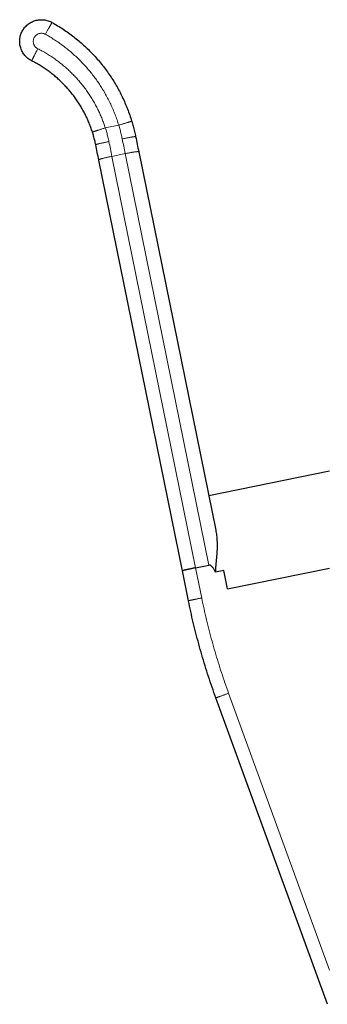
# Model space of a CAD drawing. Header units: millimetres. Extents: x 8 to 961, y 12 to 886.
# Tile 49 of 59: x 639 to 662, y 698 to 771. Entities that reach past the tile are written whole.
import ezdxf

# ---------------------------------------------------------------- set-up
doc = ezdxf.new("R2010")
doc.units = ezdxf.units.MM

msp = doc.modelspace()

# ---------------------------------------------------------------- linework, layer by layer
at = {"color": 252, "linetype": 'Continuous', "lineweight": 0}
for p, q in [((645.278, 762.756), (646.265, 762.957)), ((646.744, 760.86), (645.764, 760.66)), ((652.906, 730.554), (646.744, 760.86)), ((645.764, 760.66), (651.926, 730.355)), ((651.926, 730.355), (652.379, 728.129)), ((654.359, 721.114), (661.789, 700.727))]:
    msp.add_line(p, q, dxfattribs=at)
at = {"color": 7, "linetype": 'Continuous', "lineweight": 30}
for p, q in [((647.738, 760.989), (653.404, 733.125)), ((650.954, 730.12), (644.798, 760.391)), ((661.789, 737.463), (652.89, 735.653)), ((651.926, 730.355), (652.906, 730.554)), ((651.399, 727.93), (650.954, 730.12)), ((654.006, 730.165), (653.39, 730.04)), ((654.285, 728.793), (654.006, 730.165)), ((654.285, 728.793), (661.789, 730.319)), ((661.645, 698.201), (653.419, 720.772))]:
    msp.add_line(p, q, dxfattribs=at)
for points in [[(639.851, 767.697), (639.804, 767.723), (639.711, 767.773), (639.582, 767.866), (639.462, 767.97), (639.352, 768.086), (639.255, 768.213), (639.171, 768.348), (639.101, 768.491), (639.045, 768.64), (639.005, 768.794), (638.979, 768.951), (638.97, 769.11), (638.976, 769.269), (638.999, 769.427), (639.036, 769.582), (639.089, 769.732), (639.157, 769.876), (639.238, 770.013), (639.333, 770.141), (639.44, 770.259), (639.558, 770.366), (639.686, 770.46), (639.823, 770.542), (639.967, 770.609), (640.118, 770.662), (640.272, 770.7), (640.43, 770.722), (640.589, 770.728), (640.748, 770.718), (640.905, 770.693), (641.059, 770.652), (641.209, 770.597), (641.303, 770.548), (641.35, 770.524)], [(641.35, 770.524), (641.489, 770.445), (641.766, 770.286), (642.171, 770.029), (642.565, 769.757), (642.949, 769.47), (643.322, 769.168), (643.683, 768.853), (644.031, 768.523), (644.366, 768.181), (644.688, 767.826), (644.996, 767.459), (645.29, 767.08), (645.569, 766.69), (645.833, 766.29), (646.081, 765.88), (646.314, 765.461), (646.53, 765.033), (646.729, 764.597), (646.912, 764.154), (647.078, 763.705), (647.174, 763.4), (647.222, 763.247)], [(644.325, 762.452), (644.288, 762.564), (644.213, 762.788), (644.085, 763.118), (643.945, 763.443), (643.791, 763.762), (643.625, 764.074), (643.447, 764.38), (643.257, 764.679), (643.055, 764.969), (642.841, 765.252), (642.617, 765.526), (642.382, 765.79), (642.137, 766.046), (641.882, 766.291), (641.617, 766.526), (641.343, 766.75), (641.06, 766.963), (640.769, 767.165), (640.471, 767.355), (640.165, 767.534), (639.956, 767.643), (639.851, 767.697)], [(644.798, 760.391), (644.76, 760.578), (644.684, 760.952), (644.608, 761.326), (644.57, 761.513)], [(647.509, 762.111), (647.548, 761.924), (647.624, 761.55), (647.7, 761.176), (647.738, 760.989)]]:
    msp.add_open_spline(points, degree=3, dxfattribs=at)
at = {"color": 252, "linetype": 'Continuous', "lineweight": 0}
for points, knots in [([(640.864, 769.65), (640.884, 769.685), (640.922, 769.754), (640.977, 769.853), (641.029, 769.945), (641.076, 770.031), (641.12, 770.11), (641.16, 770.182), (641.197, 770.248), (641.229, 770.306), (641.258, 770.358), (641.283, 770.403), (641.304, 770.44), (641.321, 770.471), (641.334, 770.495), (641.343, 770.512), (641.349, 770.522), (641.35, 770.523), (641.35, 770.524)], [0, 0, 0, 0, 0.074669, 0.144858, 0.210964, 0.273465, 0.332924, 0.389996, 0.44542, 0.5, 0.55458, 0.610004, 0.667076, 0.726535, 0.789036, 0.855142, 0.925331, 1, 1, 1, 1]), ([(640.864, 769.65), (640.84, 769.662), (640.793, 769.686), (640.717, 769.709), (640.639, 769.723), (640.559, 769.727), (640.48, 769.72), (640.402, 769.702), (640.327, 769.675), (640.257, 769.638), (640.192, 769.591), (640.133, 769.537), (640.083, 769.475), (640.041, 769.407), (640.008, 769.335), (639.986, 769.258), (639.973, 769.18), (639.971, 769.1), (639.98, 769.021), (639.999, 768.943), (640.028, 768.869), (640.067, 768.799), (640.114, 768.735), (640.17, 768.678), (640.232, 768.628), (640.279, 768.603), (640.302, 768.59)], [0, 0, 0, 0, 0.041724, 0.083143, 0.124997, 0.166659, 0.208077, 0.249997, 0.291658, 0.333077, 0.374997, 0.416658, 0.458077, 0.499997, 0.541658, 0.583077, 0.624997, 0.666658, 0.708077, 0.749997, 0.791658, 0.833077, 0.874997, 0.916725, 0.958143, 1, 1, 1, 1]), ([(646.265, 762.957), (646.224, 763.088), (646.142, 763.35), (646.001, 763.736), (645.847, 764.117), (645.679, 764.493), (645.497, 764.862), (645.307, 765.218), (645.108, 765.561), (644.902, 765.889), (644.685, 766.21), (644.456, 766.524), (644.213, 766.836), (643.954, 767.146), (643.678, 767.452), (643.393, 767.747), (643.096, 768.033), (642.79, 768.307), (642.479, 768.566), (642.166, 768.809), (641.852, 769.036), (641.531, 769.252), (641.202, 769.458), (640.977, 769.586), (640.864, 769.65)], [0, 0, 0, 0, 0.04673, 0.093364, 0.139961, 0.186582, 0.233287, 0.280048, 0.324039, 0.367979, 0.411919, 0.455909, 0.5, 0.546721, 0.593349, 0.639946, 0.68657, 0.733283, 0.780054, 0.824052, 0.867995, 0.911933, 0.955918, 1, 1, 1, 1]), ([(640.302, 768.59), (640.284, 768.554), (640.249, 768.484), (640.197, 768.382), (640.15, 768.288), (640.105, 768.2), (640.064, 768.12), (640.027, 768.046), (639.993, 767.979), (639.963, 767.919), (639.937, 767.867), (639.914, 767.821), (639.894, 767.783), (639.878, 767.751), (639.866, 767.727), (639.857, 767.71), (639.852, 767.699), (639.851, 767.698), (639.851, 767.697)], [0, 0, 0, 0, 0.074669, 0.144858, 0.210964, 0.273465, 0.332924, 0.389996, 0.44542, 0.5, 0.55458, 0.610004, 0.667076, 0.726535, 0.789036, 0.855142, 0.925331, 1, 1, 1, 1]), ([(640.302, 768.59), (640.411, 768.533), (640.628, 768.421), (640.946, 768.236), (641.257, 768.041), (641.561, 767.835), (641.857, 767.617), (642.139, 767.392), (642.408, 767.163), (642.663, 766.929), (642.91, 766.686), (643.148, 766.434), (643.382, 766.169), (643.611, 765.891), (643.834, 765.598), (644.045, 765.298), (644.245, 764.99), (644.434, 764.675), (644.608, 764.359), (644.767, 764.043), (644.912, 763.729), (645.045, 763.409), (645.169, 763.086), (645.241, 762.866), (645.278, 762.756)], [0, 0, 0, 0, 0.046734, 0.093365, 0.139958, 0.186576, 0.233284, 0.28005, 0.32404, 0.367976, 0.411912, 0.455902, 0.5, 0.546723, 0.593349, 0.639941, 0.686563, 0.733279, 0.780058, 0.824055, 0.867993, 0.911928, 0.955912, 1, 1, 1, 1]), ([(646.265, 762.957), (646.304, 762.969), (646.379, 762.992), (646.488, 763.025), (646.589, 763.055), (646.683, 763.084), (646.769, 763.11), (646.849, 763.134), (646.92, 763.156), (646.984, 763.175), (647.041, 763.192), (647.09, 763.207), (647.131, 763.22), (647.164, 763.23), (647.19, 763.238), (647.209, 763.243), (647.22, 763.247), (647.222, 763.247), (647.222, 763.247)], [0, 0, 0, 0, 0.074669, 0.144858, 0.210964, 0.273465, 0.332924, 0.389996, 0.44542, 0.5, 0.55458, 0.610004, 0.667076, 0.726535, 0.789036, 0.855142, 0.925331, 1, 1, 1, 1]), ([(646.523, 761.946), (646.498, 762.059), (646.45, 762.286), (646.364, 762.623), (646.298, 762.846), (646.265, 762.957)], [0, 0, 0, 0, 0.333403, 0.66662, 1, 1, 1, 1]), ([(645.278, 762.756), (645.239, 762.744), (645.164, 762.72), (645.056, 762.685), (644.955, 762.653), (644.862, 762.623), (644.776, 762.596), (644.697, 762.571), (644.626, 762.548), (644.562, 762.527), (644.506, 762.51), (644.457, 762.494), (644.416, 762.481), (644.383, 762.47), (644.357, 762.462), (644.338, 762.456), (644.327, 762.452), (644.326, 762.452), (644.325, 762.452)], [0, 0, 0, 0, 0.074669, 0.144858, 0.210964, 0.273465, 0.332924, 0.389996, 0.44542, 0.5, 0.55458, 0.610004, 0.667076, 0.726535, 0.789036, 0.855142, 0.925331, 1, 1, 1, 1]), ([(645.278, 762.756), (645.312, 762.645), (645.381, 762.424), (645.469, 762.087), (645.518, 761.86), (645.543, 761.747)], [0, 0, 0, 0, 0.333411, 0.666588, 1, 1, 1, 1]), ([(645.543, 761.747), (645.503, 761.739), (645.426, 761.723), (645.315, 761.7), (645.211, 761.678), (645.115, 761.658), (645.027, 761.639), (644.946, 761.621), (644.873, 761.604), (644.808, 761.589), (644.751, 761.575), (644.701, 761.562), (644.66, 761.55), (644.626, 761.54), (644.6, 761.532), (644.582, 761.524), (644.571, 761.518), (644.57, 761.515), (644.57, 761.513)], [0, 0, 0, 0, 0.074669, 0.144858, 0.210964, 0.273465, 0.332924, 0.389996, 0.44542, 0.5, 0.55458, 0.610004, 0.667076, 0.726535, 0.789036, 0.855142, 0.925331, 1, 1, 1, 1]), ([(646.523, 761.946), (646.562, 761.954), (646.639, 761.97), (646.75, 761.992), (646.854, 762.012), (646.951, 762.031), (647.04, 762.048), (647.121, 762.063), (647.195, 762.076), (647.261, 762.087), (647.319, 762.097), (647.369, 762.104), (647.412, 762.11), (647.447, 762.114), (647.475, 762.116), (647.494, 762.116), (647.507, 762.115), (647.508, 762.113), (647.509, 762.111)], [0, 0, 0, 0, 0.074669, 0.144858, 0.210964, 0.273465, 0.332924, 0.389996, 0.44542, 0.5, 0.55458, 0.610004, 0.667076, 0.726535, 0.789036, 0.855142, 0.925331, 1, 1, 1, 1]), ([(646.744, 760.86), (646.783, 760.868), (646.86, 760.883), (646.971, 760.905), (647.076, 760.925), (647.172, 760.942), (647.261, 760.958), (647.343, 760.971), (647.417, 760.983), (647.483, 760.992), (647.542, 760.999), (647.593, 761.004), (647.637, 761.007), (647.672, 761.007), (647.7, 761.006), (647.721, 761.002), (647.734, 760.997), (647.736, 760.991), (647.738, 760.989)], [0, 0, 0, 0, 0.074669, 0.144858, 0.210964, 0.273465, 0.332924, 0.389996, 0.44542, 0.5, 0.55458, 0.610004, 0.667076, 0.726535, 0.789036, 0.855142, 0.925331, 1, 1, 1, 1]), ([(645.764, 760.66), (645.724, 760.652), (645.647, 760.637), (645.536, 760.613), (645.433, 760.591), (645.337, 760.569), (645.249, 760.549), (645.168, 760.529), (645.096, 760.511), (645.031, 760.493), (644.974, 760.477), (644.925, 760.461), (644.884, 760.447), (644.851, 760.434), (644.826, 760.421), (644.808, 760.41), (644.798, 760.4), (644.798, 760.394), (644.798, 760.391)], [0, 0, 0, 0, 0.074669, 0.144858, 0.210964, 0.273465, 0.332924, 0.389996, 0.44542, 0.5, 0.55458, 0.610004, 0.667076, 0.726535, 0.789036, 0.855142, 0.925331, 1, 1, 1, 1]), ([(652.379, 728.129), (652.339, 728.121), (652.262, 728.106), (652.151, 728.083), (652.047, 728.062), (651.951, 728.042), (651.863, 728.024), (651.782, 728.008), (651.708, 727.993), (651.643, 727.98), (651.585, 727.968), (651.535, 727.958), (651.493, 727.949), (651.458, 727.942), (651.431, 727.937), (651.413, 727.933), (651.401, 727.93), (651.4, 727.93), (651.399, 727.93)], [0, 0, 0, 0, 0.0746695, 0.1448578, 0.2109639, 0.2734646, 0.332924, 0.3899961, 0.4454196, 0.5, 0.5545804, 0.6100039, 0.667076, 0.7265354, 0.7890361, 0.8551422, 0.9253305, 1, 1, 1, 1]), ([(652.379, 728.129), (652.434, 727.862), (652.546, 727.329), (652.729, 726.532), (652.925, 725.739), (653.134, 724.95), (653.355, 724.169), (653.587, 723.396), (653.831, 722.632), (654.087, 721.87), (654.268, 721.366), (654.359, 721.114)], [0, 0, 0, 0, 0.112143, 0.224178, 0.336135, 0.448048, 0.559945, 0.669861, 0.779822, 0.889859, 1, 1, 1, 1]), ([(654.359, 721.114), (654.321, 721.101), (654.247, 721.074), (654.14, 721.035), (654.041, 720.999), (653.948, 720.965), (653.864, 720.934), (653.786, 720.906), (653.716, 720.88), (653.653, 720.857), (653.597, 720.837), (653.549, 720.819), (653.509, 720.805), (653.476, 720.793), (653.45, 720.783), (653.432, 720.777), (653.421, 720.773), (653.42, 720.772), (653.419, 720.772)], [0, 0, 0, 0, 0.074669, 0.144858, 0.210964, 0.273465, 0.332924, 0.389996, 0.44542, 0.5, 0.55458, 0.610004, 0.667076, 0.726535, 0.789036, 0.855142, 0.925331, 1, 1, 1, 1])]:
    msp.add_open_spline(points, degree=3, knots=knots, dxfattribs=at)
at = {"color": 7, "linetype": 'Continuous', "lineweight": 30}
for points, knots in [([(647.222, 763.247), (647.259, 763.122), (647.332, 762.872), (647.428, 762.493), (647.482, 762.239), (647.509, 762.111)], [0, 0, 0, 0, 0.333677, 0.666998, 1, 1, 1, 1]), ([(644.57, 761.513), (644.547, 761.619), (644.502, 761.829), (644.42, 762.142), (644.357, 762.349), (644.325, 762.452)], [0, 0, 0, 0, 0.332921, 0.666236, 1, 1, 1, 1]), ([(653.404, 733.125), (653.416, 733.062), (653.44, 732.938), (653.467, 732.742), (653.488, 732.542), (653.5, 732.371), (653.506, 732.229), (653.509, 732.119), (653.51, 732.008), (653.51, 731.894), (653.507, 731.778), (653.503, 731.66), (653.497, 731.54), (653.49, 731.416), (653.481, 731.295), (653.473, 731.197), (653.466, 731.123), (653.461, 731.067), (653.455, 731.008), (653.449, 730.947), (653.442, 730.877), (653.435, 730.802), (653.426, 730.721), (653.419, 730.644), (653.412, 730.576), (653.407, 730.521), (653.403, 730.472), (653.399, 730.416), (653.393, 730.336), (653.389, 730.238), (653.387, 730.135), (653.389, 730.071), (653.39, 730.04)], [0, 0, 0, 0, 0.069873, 0.139802, 0.209862, 0.279279, 0.315356, 0.351739, 0.388439, 0.425463, 0.462823, 0.500526, 0.538407, 0.577446, 0.61765, 0.652964, 0.669436, 0.686762, 0.704943, 0.723979, 0.743871, 0.769081, 0.793718, 0.818647, 0.839471, 0.856189, 0.868801, 0.883813, 0.907475, 0.941789, 0.972618, 1, 1, 1, 1]), ([(651.926, 730.355), (651.887, 730.346), (651.81, 730.331), (651.699, 730.308), (651.595, 730.286), (651.499, 730.265), (651.411, 730.246), (651.33, 730.228), (651.257, 730.212), (651.192, 730.196), (651.134, 730.182), (651.085, 730.169), (651.043, 730.158), (651.01, 730.148), (650.984, 730.139), (650.966, 730.131), (650.955, 730.125), (650.954, 730.122), (650.954, 730.12)], [0, 0, 0, 0, 0.074645, 0.144812, 0.210898, 0.273381, 0.332827, 0.389888, 0.445305, 0.499884, 0.554466, 0.609896, 0.666979, 0.726452, 0.78897, 0.855096, 0.925307, 1, 1, 1, 1]), ([(653.39, 730.04), (653.378, 730.064), (653.354, 730.111), (653.317, 730.178), (653.28, 730.24), (653.237, 730.309), (653.189, 730.377), (653.135, 730.441), (653.087, 730.488), (653.044, 730.521), (653.005, 730.541), (652.971, 730.553), (652.938, 730.558), (652.917, 730.555), (652.906, 730.554)], [0, 0, 0, 0, 0.109779, 0.213024, 0.309807, 0.400215, 0.542656, 0.645933, 0.736019, 0.814119, 0.865943, 0.913168, 0.957258, 1, 1, 1, 1]), ([(653.419, 720.772), (653.325, 721.034), (653.137, 721.557), (652.872, 722.347), (652.619, 723.142), (652.38, 723.941), (652.155, 724.738), (651.945, 725.535), (651.749, 726.33), (651.566, 727.128), (651.455, 727.663), (651.399, 727.93)], [0, 0, 0, 0, 0.112, 0.224, 0.3359999, 0.4479999, 0.5599999, 0.6699999, 0.7799999, 0.89, 1, 1, 1, 1])]:
    msp.add_open_spline(points, degree=3, knots=knots, dxfattribs=at)
at = {"color": 252, "linetype": 'Continuous', "lineweight": 0}
for points in [[(645.543, 761.747), (645.579, 761.566), (645.653, 761.203), (645.727, 760.841), (645.764, 760.66)], [(646.744, 760.86), (646.707, 761.041), (646.633, 761.402), (646.559, 761.765), (646.523, 761.946)]]:
    msp.add_open_spline(points, degree=3, dxfattribs=at)

doc.saveas('drawing.dxf')
